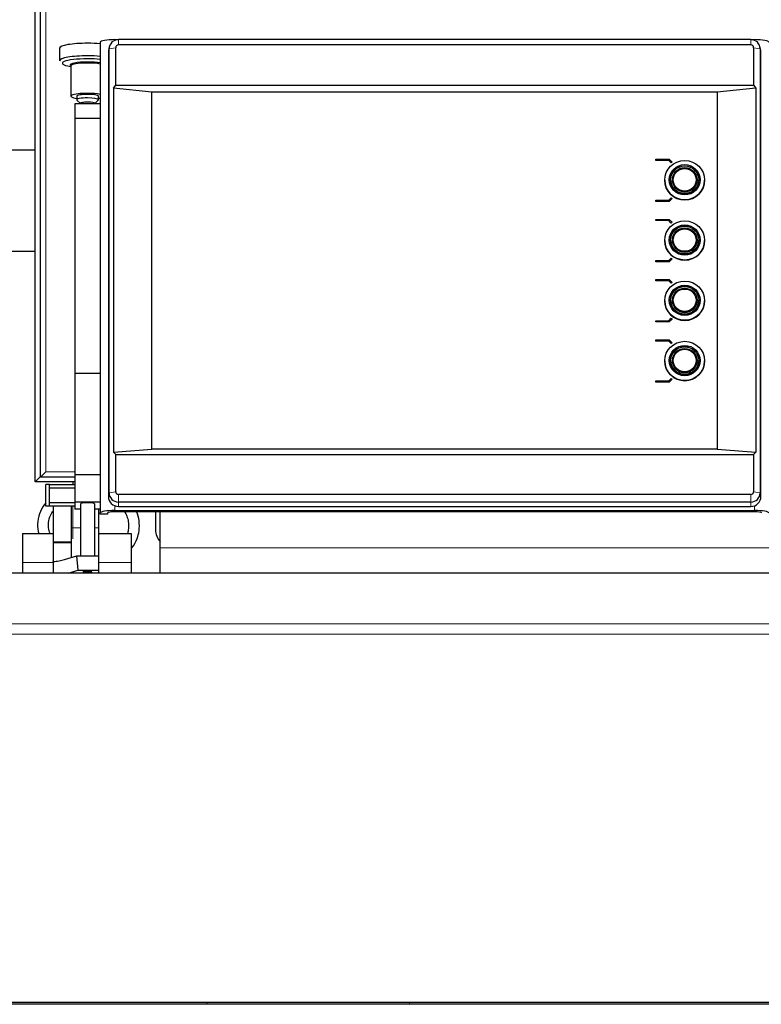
# Model space of a CAD drawing. Header units: inches. Extents: x 0 to 29700, y -16 to 21000.
# Tile 123 of 186: x 6669 to 7078, y 17999 to 18542. Entities that reach past the tile are written whole.
import ezdxf

# ---------------------------------------------------------------- set-up
doc = ezdxf.new("R2010")
doc.units = ezdxf.units.IN
doc.layers.add('254', color=7, linetype='Continuous', true_color=0xffffff)

msp = doc.modelspace()

# ---------------------------------------------------------------- linework, layer by layer
at = {"layer": '254', "color": 2, "linetype": 'Continuous', "lineweight": 25}
for p, q in [((6677.583, 18287.133), (6677.583, 19087.133)), ((6680.583, 18289.633), (6680.583, 19084.633)), ((6713.583, 18529.884), (6713.583, 18269.894)), ((6721.583, 18531.273), (6723.204, 18531.273)), ((7072.583, 18531.287), (6723.583, 18531.287)), ((7072.961, 18531.273), (7074.583, 18531.273)), ((6691.156, 18526.617), (6691.156, 18519.662)), ((6718.551, 18527.233), (6718.15, 18525.28)), ((6718.449, 18281.014), (6718.449, 18526.231)), ((6722.071, 18506.232), (6722.071, 18526.839)), ((7072.583, 18528.327), (6723.583, 18528.327)), ((7074.094, 18526.839), (7074.094, 18506.232)), ((7078.015, 18525.28), (7077.614, 18527.233)), ((7077.716, 18526.231), (7077.716, 18281.014)), ((6718.041, 18524.199), (6718.041, 18278.982)), ((7078.124, 18278.982), (7078.124, 18524.199)), ((6697.068, 18516.5), (6697.333, 18516.457)), ((6697.333, 18516.769), (6697.333, 18500.027)), ((6720.801, 18504.579), (6722.071, 18506.232)), ((6742.083, 18502.19), (6720.801, 18504.579)), ((6720.801, 18504.579), (6720.801, 18303.455)), ((6722.071, 18506.232), (7074.094, 18506.232)), ((7075.364, 18504.579), (7054.083, 18502.19)), ((7074.094, 18506.232), (7075.364, 18504.579)), ((7075.364, 18504.579), (7075.364, 18303.455)), ((6700.583, 18500.027), (6700.583, 18498.058)), ((6700.677, 18497.874), (6702.583, 18496.026)), ((6710.583, 18496.026), (6712.489, 18497.874)), ((6712.489, 18497.874), (6712.583, 18498.058)), ((6712.583, 18498.058), (6712.583, 18500.027)), ((7054.083, 18502.19), (6742.083, 18502.19)), ((6742.083, 18305.229), (6742.083, 18502.19)), ((7054.083, 18502.19), (7054.083, 18305.229)), ((6699.583, 18495.882), (6699.583, 18487.77)), ((6713.583, 18495.882), (6699.583, 18495.882)), ((6702.583, 18496.088), (6702.583, 18495.882)), ((6710.583, 18495.882), (6710.583, 18496.088)), ((6699.583, 18487.77), (6699.583, 18346.943)), ((6713.583, 18487.77), (6699.583, 18487.77)), ((6677.549, 18470.297), (6570.259, 18470.297)), ((7020.244, 18465.32), (7027.583, 18465.32)), ((7020.244, 18464.631), (7020.244, 18465.32)), ((7020.244, 18464.613), (7020.244, 18464.631)), ((7027.293, 18464.631), (7020.244, 18464.631)), ((7027.293, 18464.613), (7020.244, 18464.613)), ((7027.293, 18464.613), (7027.293, 18464.631)), ((7028.651, 18463.293), (7027.293, 18464.631)), ((7028.651, 18463.276), (7027.293, 18464.613)), ((7027.583, 18465.32), (7029.231, 18463.697)), ((7029.231, 18463.697), (7028.651, 18463.293)), ((7029.231, 18463.68), (7028.651, 18463.276)), ((7028.651, 18463.276), (7028.651, 18463.293)), ((7029.231, 18463.68), (7029.231, 18463.697)), ((7025.083, 18453.689), (7025.083, 18453.619)), ((7028.283, 18453.889), (7028.283, 18453.619)), ((7029.483, 18453.854), (7029.483, 18453.619)), ((7042.683, 18453.619), (7042.683, 18453.854)), ((7043.883, 18453.619), (7043.883, 18453.889)), ((7047.083, 18453.619), (7047.083, 18453.689)), ((7027.293, 18442.643), (7028.651, 18443.98)), ((7029.231, 18443.576), (7027.583, 18441.954)), ((7029.231, 18443.559), (7027.583, 18441.936)), ((7028.651, 18443.98), (7029.231, 18443.576)), ((7029.231, 18443.559), (7029.231, 18443.576)), ((7020.244, 18442.643), (7027.293, 18442.643)), ((7020.244, 18441.954), (7020.244, 18442.643)), ((7020.244, 18441.936), (7020.244, 18441.954)), ((7027.583, 18441.954), (7020.244, 18441.954)), ((7027.583, 18441.936), (7020.244, 18441.936)), ((7027.583, 18441.936), (7027.583, 18441.954)), ((7020.244, 18432.044), (7027.583, 18432.044)), ((7020.244, 18431.354), (7020.244, 18432.044)), ((7027.583, 18432.044), (7029.231, 18430.421)), ((7020.244, 18431.337), (7020.244, 18431.354)), ((7027.293, 18431.354), (7020.244, 18431.354)), ((7027.293, 18431.337), (7020.244, 18431.337)), ((7027.293, 18431.337), (7027.293, 18431.354)), ((7028.651, 18430.017), (7027.293, 18431.354)), ((7028.651, 18429.999), (7027.293, 18431.337)), ((7029.231, 18430.421), (7028.651, 18430.017)), ((7029.231, 18430.403), (7028.651, 18429.999)), ((7028.651, 18429.999), (7028.651, 18430.017)), ((7029.231, 18430.403), (7029.231, 18430.421)), ((7025.083, 18420.412), (7025.083, 18420.343)), ((7028.283, 18420.612), (7028.283, 18420.343)), ((7029.483, 18420.577), (7029.483, 18420.343)), ((7042.683, 18420.343), (7042.683, 18420.577)), ((7043.883, 18420.343), (7043.883, 18420.612)), ((7047.083, 18420.343), (7047.083, 18420.412)), ((6677.549, 18414.288), (6653.582, 18414.288)), ((7027.293, 18409.366), (7028.651, 18410.704)), ((7029.231, 18410.3), (7027.583, 18408.677)), ((7029.231, 18410.282), (7027.583, 18408.66)), ((7028.651, 18410.704), (7029.231, 18410.3)), ((7029.231, 18410.282), (7029.231, 18410.3)), ((7020.244, 18409.366), (7027.293, 18409.366)), ((7020.244, 18408.677), (7020.244, 18409.366)), ((7020.244, 18408.66), (7020.244, 18408.677)), ((7027.583, 18408.677), (7020.244, 18408.677)), ((7027.583, 18408.66), (7020.244, 18408.66)), ((7027.583, 18408.66), (7027.583, 18408.677)), ((7020.244, 18398.767), (7027.583, 18398.767)), ((7020.244, 18398.077), (7020.244, 18398.767)), ((7020.244, 18398.06), (7020.244, 18398.077)), ((7027.293, 18398.077), (7020.244, 18398.077)), ((7027.293, 18398.06), (7020.244, 18398.06)), ((7027.293, 18398.06), (7027.293, 18398.077)), ((7028.651, 18396.74), (7027.293, 18398.077)), ((7028.651, 18396.723), (7027.293, 18398.06)), ((7027.583, 18398.767), (7029.231, 18397.144)), ((7029.231, 18397.144), (7028.651, 18396.74)), ((7029.231, 18397.127), (7028.651, 18396.723)), ((7028.651, 18396.723), (7028.651, 18396.74)), ((7029.231, 18397.127), (7029.231, 18397.144)), ((7025.083, 18387.136), (7025.083, 18387.066)), ((7028.283, 18387.335), (7028.283, 18387.066)), ((7029.483, 18387.3), (7029.483, 18387.066)), ((7042.683, 18387.066), (7042.683, 18387.3)), ((7043.883, 18387.066), (7043.883, 18387.335)), ((7047.083, 18387.066), (7047.083, 18387.136)), ((7020.244, 18375.4), (7020.244, 18376.09)), ((7020.244, 18376.09), (7027.293, 18376.09)), ((7020.244, 18375.383), (7020.244, 18375.4)), ((7027.583, 18375.4), (7020.244, 18375.4)), ((7027.583, 18375.383), (7020.244, 18375.383)), ((7027.293, 18376.09), (7028.651, 18377.427)), ((7029.231, 18377.023), (7027.583, 18375.4)), ((7029.231, 18377.006), (7027.583, 18375.383)), ((7027.583, 18375.383), (7027.583, 18375.4)), ((7028.651, 18377.427), (7029.231, 18377.023)), ((7029.231, 18377.006), (7029.231, 18377.023)), ((7020.244, 18365.49), (7027.583, 18365.49)), ((7020.244, 18364.801), (7020.244, 18365.49)), ((7020.244, 18364.783), (7020.244, 18364.801)), ((7027.293, 18364.801), (7020.244, 18364.801)), ((7027.293, 18364.783), (7020.244, 18364.783)), ((7028.651, 18363.463), (7027.293, 18364.801)), ((7027.293, 18364.783), (7027.293, 18364.801)), ((7028.651, 18363.446), (7027.293, 18364.783)), ((7027.583, 18365.49), (7029.231, 18363.867)), ((7029.231, 18363.867), (7028.651, 18363.463)), ((7029.231, 18363.85), (7028.651, 18363.446)), ((7028.651, 18363.446), (7028.651, 18363.463)), ((7029.231, 18363.85), (7029.231, 18363.867)), ((7025.083, 18353.859), (7025.083, 18353.789)), ((7028.283, 18354.059), (7028.283, 18353.789)), ((7029.483, 18354.024), (7029.483, 18353.789)), ((7042.683, 18353.789), (7042.683, 18354.024)), ((7043.883, 18353.789), (7043.883, 18354.059)), ((7047.083, 18353.789), (7047.083, 18353.859)), ((6699.583, 18346.943), (6699.583, 18291.053)), ((6713.583, 18346.943), (6699.583, 18346.943)), ((7020.244, 18342.813), (7027.293, 18342.813)), ((7020.244, 18342.124), (7020.244, 18342.813)), ((7020.244, 18342.106), (7020.244, 18342.124)), ((7027.583, 18342.124), (7020.244, 18342.124)), ((7027.583, 18342.106), (7020.244, 18342.106)), ((7027.293, 18342.813), (7028.651, 18344.151)), ((7029.231, 18343.746), (7027.583, 18342.124)), ((7029.231, 18343.729), (7027.583, 18342.106)), ((7027.583, 18342.106), (7027.583, 18342.124)), ((7028.651, 18344.151), (7029.231, 18343.746)), ((7029.231, 18343.729), (7029.231, 18343.746)), ((6720.801, 18303.455), (6742.083, 18305.229)), ((6722.071, 18302.229), (6720.801, 18303.455)), ((6722.071, 18302.229), (7074.094, 18302.229)), ((6722.071, 18281.622), (6722.071, 18302.229)), ((7054.083, 18305.229), (6742.083, 18305.229)), ((7054.083, 18305.229), (7075.364, 18303.455)), ((7075.364, 18303.455), (7074.094, 18302.229)), ((7074.094, 18302.229), (7074.094, 18281.622)), ((6683.583, 18292.633), (6680.583, 18289.633)), ((6699.583, 18291.053), (6699.583, 18275.865)), ((6713.583, 18291.053), (6699.583, 18291.053)), ((6680.383, 18289.933), (6677.583, 18287.133)), ((6699.583, 18287.133), (6677.583, 18287.133)), ((6699.586, 18289.633), (6680.583, 18289.633)), ((6685.583, 18285.633), (6683.583, 18285.633)), ((6683.583, 18273.633), (6683.583, 18285.633)), ((6685.583, 18283.633), (6685.583, 18285.633)), ((6685.583, 18285.633), (6699.583, 18285.633)), ((6698.583, 18285.633), (6698.583, 18287.131)), ((6685.583, 18275.633), (6685.583, 18283.633)), ((6699.583, 18283.633), (6685.583, 18283.633)), ((7072.583, 18280.134), (6723.583, 18280.134)), ((6685.583, 18273.633), (6685.583, 18275.633)), ((6685.583, 18275.633), (6699.583, 18275.633)), ((6699.583, 18275.865), (6699.583, 18272.045)), ((6713.583, 18275.865), (6699.583, 18275.865)), ((6702.583, 18274.823), (6702.583, 18246.27)), ((6710.583, 18246.27), (6710.583, 18274.823)), ((7072.583, 18275.959), (6723.583, 18275.959)), ((6685.583, 18273.633), (6683.583, 18273.633)), ((6699.583, 18273.633), (6685.583, 18273.633)), ((6687.583, 18273.633), (6687.583, 18253.965)), ((6697.583, 18273.633), (6697.583, 18253.965)), ((6702.583, 18272.045), (6699.583, 18272.045)), ((6713.583, 18272.045), (6710.582, 18272.045)), ((6712.583, 18272.045), (6712.583, 18261.633)), ((6713.583, 18269.2), (6713.583, 18269.894)), ((6717.583, 18269.2), (6713.583, 18269.2)), ((6717.583, 18269.894), (6717.583, 18269.2)), ((6721.583, 18271.284), (7074.583, 18271.284)), ((7074.583, 18270.589), (6721.583, 18270.589)), ((6723.583, 18273.525), (7072.583, 18273.525)), ((6744.083, 18270.589), (6744.083, 18260.633)), ((6746.583, 18250.633), (6746.583, 18270.589)), ((6670.583, 18258.633), (6687.583, 18258.633)), ((6670.583, 18258.633), (6670.583, 18242.633)), ((6712.583, 18261.633), (6712.583, 18246.27)), ((6712.583, 18258.633), (6730.583, 18258.633)), ((6730.583, 18258.633), (6730.583, 18242.633)), ((6687.583, 18253.965), (6687.583, 18253.399)), ((6687.583, 18253.399), (6687.583, 18243.39)), ((6697.583, 18253.965), (6697.583, 18253.399)), ((6697.583, 18253.399), (6697.583, 18245.335)), ((6746.583, 18236.634), (6746.583, 18250.633)), ((6670.583, 18242.633), (6670.583, 18236.633)), ((6687.583, 18243.217), (6687.583, 18243.39)), ((6687.583, 18243.217), (6687.583, 18236.677)), ((6693.82, 18244.186), (6700.643, 18246.27)), ((6700.643, 18246.27), (6712.583, 18246.27)), ((6701.445, 18238.392), (6700.643, 18246.27)), ((6712.583, 18246.27), (6712.583, 18238.392)), ((6730.583, 18242.633), (6730.583, 18236.633)), ((7144.583, 18236.676), (6654.583, 18236.676)), ((6695.829, 18236.676), (6701.445, 18238.392)), ((6701.445, 18238.392), (6712.583, 18238.392)), ((6704.142, 18237.356), (6704.19, 18237.272)), ((6712.583, 18238.392), (6712.583, 18236.676)), ((7145.583, 17998.59), (6650.088, 17998.59)), ((7144.583, 17999.648), (6654.583, 17999.648))]:
    msp.add_line(p, q, dxfattribs=at)
at = {"layer": '254', "color": 110, "linetype": 'Continuous', "lineweight": 13}
for p, q in [((6680.383, 19084.333), (6680.383, 18289.933)), ((6683.583, 19081.633), (6683.583, 18292.633)), ((6721.583, 18531.273), (6721.583, 18530.887)), ((6723.583, 18528.327), (6723.583, 18531.287)), ((7072.583, 18528.327), (7072.583, 18531.287)), ((7074.583, 18531.273), (7074.583, 18530.887)), ((6718.449, 18526.231), (6718.041, 18524.199)), ((6722.071, 18526.839), (6718.449, 18526.231)), ((7074.094, 18526.839), (7077.716, 18526.231)), ((7077.716, 18526.231), (7078.124, 18524.199)), ((6683.583, 18292.633), (6699.59, 18292.633)), ((6680.383, 18289.933), (6680.583, 18289.933)), ((6718.449, 18281.014), (6718.041, 18278.982)), ((6722.071, 18281.622), (6718.449, 18281.014)), ((6723.583, 18280.134), (6723.583, 18275.959)), ((7072.583, 18280.134), (7072.583, 18275.959)), ((7074.094, 18281.622), (7077.716, 18281.014)), ((7077.716, 18281.014), (7078.124, 18278.982)), ((6723.583, 18275.959), (6723.583, 18273.525)), ((7072.583, 18275.959), (7072.583, 18273.525)), ((6698.383, 18273.633), (6698.383, 18261.633)), ((6721.583, 18273.896), (6721.583, 18271.284)), ((7074.583, 18273.896), (7074.583, 18271.284)), ((6697.583, 18261.633), (6698.383, 18261.633)), ((6698.383, 18261.633), (6702.583, 18261.633)), ((6710.582, 18261.633), (6712.583, 18261.633)), ((6697.583, 18253.965), (6687.583, 18253.965)), ((6697.583, 18253.399), (6687.583, 18253.399)), ((6746.583, 18250.633), (7083.578, 18250.633)), ((6670.583, 18242.633), (6687.583, 18242.633)), ((6712.583, 18242.633), (6730.583, 18242.633)), ((7144.583, 18208.663), (6654.583, 18208.663)), ((7144.583, 18203.006), (6654.583, 18203.006))]:
    msp.add_line(p, q, dxfattribs=at)
at = {"layer": '254', "color": 2, "linetype": 'Continuous', "lineweight": 25}
msp.add_arc((6754.083, 18260.633), 10, 180, 221.40962, dxfattribs=at)
for centre, major_axis, ratio, start_param, end_param in [((6721.583, 18529.884), (-8, 0), 0.1736482, 4.712389, 6.2831853), ((6723.583, 18526.231), (5.133, 0), 0.9848078, 1.5707963, 3.1415927), ((7072.583, 18526.231), (5.133, 0), 0.9848078, 0, 1.5707963), ((7074.583, 18529.884), (-8, 0), 0.1736482, 3.1415927, 4.712389), ((6706.583, 18526.617), (15.427, 0), 0.1736482, 1.5707963, 3.1415927), ((6706.583, 18526.617), (15.427, 0), 0.1736482, 1.0997538, 1.5707963), ((6723.583, 18524.199), (-5.542, 0), 0.9848078, 6.0838169, 6.2831853), ((6723.583, 18526.839), (1.511, 0), 0.9848078, 1.5707963, 3.1415927), ((7072.583, 18526.839), (1.511, 0), 0.9848078, 0, 1.5707963), ((7072.583, 18524.199), (-5.542, 0), 0.9848078, 3.1415927, 3.3409611), ((6706.583, 18519.662), (15.427, 0), 0.1736482, 1.5707963, 3.1415927), ((6706.583, 18518.276), (13.968, 0), 0.1736482, 1.5707963, 3.9631191), ((6706.583, 18517.248), (9.633, 0), 0.1736482, 1.5707963, 3.2641148), ((6706.583, 18519.662), (15.427, 0), 0.1736482, 1.0997538, 1.5707963), ((6706.583, 18518.276), (13.968, 0), 0.1736482, 1.0458558, 1.5707963), ((6706.583, 18517.248), (9.633, 0), 0.1736482, 0.7573202, 1.5707963), ((6706.583, 18516.769), (9.25, 0), 0.1736482, 1.5707963, 3.1415927), ((6706.583, 18516.769), (9.25, 0), 0.1736482, 0.7124543, 1.5707963), ((6706.583, 18500.027), (9.25, 0), 0.1736482, 1.5707963, 4.0066106), ((6706.583, 18498.058), (6, 0), 0.1736482, 1.5707963, 3.3188963), ((6706.583, 18500.027), (6, 0), 0.1736482, 1.5707963, 3.1415927), ((6706.583, 18500.027), (9.25, 0), 0.1736482, 0.7124543, 1.5707963), ((6706.583, 18500.027), (6, 0), 0.1736482, 0, 1.5707963), ((6706.583, 18498.058), (6, 0), 0.1736482, 0, 1.5707963), ((6706.583, 18500.027), (9.25, 0), 0.1736482, 5.4181674, 5.5706328), ((6706.583, 18496.088), (4, 0), 0.1736482, 1.5707963, 3.1415927), ((6706.583, 18496.088), (4, 0), 0.1736482, 0, 1.5707963), ((7036.083, 18453.619), (11, 0), 0.9848078, 3.1415927, 6.2831853), ((7036.083, 18453.889), (7.8, 0), 0.9848078, 3.1415927, 4.712389), ((7036.083, 18453.889), (6.75, 0), 0.9848078, 3.1415927, 4.712389), ((7036.083, 18453.854), (6.6, 0), 0.9848078, 3.1415927, 4.712389), ((7036.083, 18453.889), (6.75, 0), 0.9848078, 4.712389, 6.2831853), ((7036.083, 18453.889), (7.8, 0), 0.9848078, 4.712389, 6.2831853), ((7036.083, 18453.854), (6.6, 0), 0.9848078, 4.712389, 6.2831853), ((7036.083, 18420.343), (11, 0), 0.9848078, 3.1415927, 6.2831853), ((7036.083, 18420.612), (7.8, 0), 0.9848078, 3.1415927, 4.712389), ((7036.083, 18420.612), (6.75, 0), 0.9848078, 3.1415927, 4.712389), ((7036.083, 18420.577), (6.6, 0), 0.9848078, 3.1415927, 4.712389), ((7036.083, 18420.612), (6.75, 0), 0.9848078, 4.712389, 6.2831853), ((7036.083, 18420.612), (7.8, 0), 0.9848078, 4.712389, 6.2831853), ((7036.083, 18420.577), (6.6, 0), 0.9848078, 4.712389, 6.2831853), ((7036.083, 18387.066), (11, 0), 0.9848078, 3.1415927, 6.2831853), ((7036.083, 18387.335), (7.8, 0), 0.9848078, 3.1415927, 4.712389), ((7036.083, 18387.335), (6.75, 0), 0.9848078, 3.1415927, 4.712389), ((7036.083, 18387.3), (6.6, 0), 0.9848078, 3.1415927, 4.712389), ((7036.083, 18387.335), (6.75, 0), 0.9848078, 4.712389, 6.2831853), ((7036.083, 18387.335), (7.8, 0), 0.9848078, 4.712389, 6.2831853), ((7036.083, 18387.3), (6.6, 0), 0.9848078, 4.712389, 6.2831853), ((7036.083, 18353.789), (11, 0), 0.9848078, 3.1415927, 6.2831853), ((7036.083, 18354.059), (7.8, 0), 0.9848078, 3.1415927, 4.712389), ((7036.083, 18354.059), (6.75, 0), 0.9848078, 3.1415927, 4.712389), ((7036.083, 18354.024), (6.6, 0), 0.9848078, 3.1415927, 4.712389), ((7036.083, 18354.059), (6.75, 0), 0.9848078, 4.712389, 6.2831853), ((7036.083, 18354.059), (7.8, 0), 0.9848078, 4.712389, 6.2831853), ((7036.083, 18354.024), (6.6, 0), 0.9848078, 4.712389, 6.2831853), ((6723.583, 18281.014), (5.133, 0), 0.9848078, 3.1415927, 4.712389), ((6723.583, 18281.622), (1.511, 0), 0.9848078, 3.1415927, 4.712389), ((7072.583, 18281.622), (1.511, 0), 0.9848078, 4.712389, 6.2831853), ((7072.583, 18281.014), (5.133, 0), 0.9848078, 4.712389, 6.2831853), ((6706.583, 18274.823), (-4, 0), 0.1736482, 3.1415927, 6.2831853), ((6723.583, 18278.982), (-5.542, 0), 0.9848078, 0, 1.5707963), ((7072.583, 18278.982), (-5.542, 0), 0.9848078, 1.5707963, 3.1415927), ((6721.583, 18269.894), (-8, 0), 0.1736482, 4.712389, 6.2831853), ((6721.583, 18269.894), (4, 0), 0.1736482, 1.5707963, 3.1415927), ((7074.583, 18269.894), (-8, 0), 0.1736482, 3.1415927, 4.712389), ((7074.583, 18269.894), (4, 0), 0.1736482, 0, 1.5707963), ((6687.76, 18243.956), (0, 0.8), 0.5773503, 2.7468995, 3.1663313), ((6706.583, 18237.356), (-2.441, 0), 0.1736482, 4.712389, 6.2831853), ((6706.583, 18237.356), (-2.441, 0), 0.1736482, 2.9366037, 4.712389)]:
    msp.add_ellipse(centre, major_axis=major_axis, ratio=ratio, start_param=start_param, end_param=end_param, dxfattribs=at)
for centre, major_axis in [((7036.083, 18453.689), (11, 0)), ((7036.083, 18453.897), (8.5, 0)), ((7036.083, 18453.897), (7.85, 0)), ((7036.083, 18453.897), (7.75, 0)), ((7036.083, 18453.897), (6.8, 0)), ((7036.083, 18453.906), (6.3, 0)), ((7036.083, 18420.412), (11, 0)), ((7036.083, 18420.621), (8.5, 0)), ((7036.083, 18420.621), (7.85, 0)), ((7036.083, 18420.621), (7.75, 0)), ((7036.083, 18420.621), (6.8, 0)), ((7036.083, 18420.629), (6.3, 0)), ((7036.083, 18387.136), (11, 0)), ((7036.083, 18387.344), (8.5, 0)), ((7036.083, 18387.344), (7.85, 0)), ((7036.083, 18387.344), (7.75, 0)), ((7036.083, 18387.344), (6.8, 0)), ((7036.083, 18387.353), (6.3, 0)), ((7036.083, 18353.859), (11, 0)), ((7036.083, 18354.067), (8.5, 0)), ((7036.083, 18354.067), (7.85, 0)), ((7036.083, 18354.067), (7.75, 0)), ((7036.083, 18354.067), (6.8, 0)), ((7036.083, 18354.076), (6.3, 0))]:
    msp.add_ellipse(centre, major_axis=major_axis, ratio=0.9848078, dxfattribs=at)
at = {"layer": '254', "color": 110, "linetype": 'Continuous', "lineweight": 13}
msp.add_ellipse((6706.583, 18237.084), major_axis=(1.75, 0), ratio=0.1736482, dxfattribs=at)
for centre, start_param, end_param in [((6771.428, 18007.316), 1.1384346, 1.1935107), ((6882.113, 18018.525), 0.3024765, 0.4413938)]:
    msp.add_ellipse(centre, major_axis=(2.116, -20.893), ratio=0.015273, start_param=start_param, end_param=end_param, dxfattribs=at)
at = {"layer": '254', "color": 2, "linetype": 'Continuous', "lineweight": 25}
for points, knots in [([(6683.525, 18275.506), (6682.267, 18274.077), (6680.205, 18270.801), (6678.805, 18265.309), (6678.999, 18261.151), (6679.503, 18258.958), (6679.598, 18258.595)], [0, 0, 0, 0, 0.3080376, 0.6243543, 0.9373604, 1, 1, 1, 1]), ([(6685.853, 18258.601), (6685.463, 18259.593), (6684.873, 18261.91), (6684.937, 18265.844), (6686.105, 18269.002), (6687.266, 18270.668), (6687.502, 18270.973)], [0, 0, 0, 0, 0.2440277, 0.549971, 0.9149874, 1, 1, 1, 1]), ([(6726.948, 18270.663), (6727.464, 18269.866), (6728.351, 18268.095), (6729.172, 18264.938), (6729.258, 18261.671), (6728.806, 18259.464), (6728.521, 18258.561)], [0, 0, 0, 0, 0.2261323, 0.4684248, 0.7750203, 1, 1, 1, 1]), ([(6730.617, 18250.271), (6730.723, 18250.394), (6732.11, 18252.051), (6733.91, 18255.251), (6735.186, 18260.385), (6735.219, 18265.487), (6734.298, 18269.03), (6733.62, 18270.692)], [0, 0, 0, 0, 0.0224579, 0.2991577, 0.4997412, 0.7521095, 1, 1, 1, 1]), ([(6687.772, 18243.156), (6688.278, 18243.177), (6688.784, 18243.215), (6689.795, 18243.321), (6690.3, 18243.39), (6691.308, 18243.56), (6691.812, 18243.662), (6692.817, 18243.898), (6693.319, 18244.033), (6693.82, 18244.186)], [0, 0, 0, 0, 0.25, 0.25, 0.5, 0.5, 0.75, 0.75, 1, 1, 1, 1]), ([(6704.217, 18237.26), (6704.244, 18237.232), (6704.345, 18237.137), (6704.573, 18237.026), (6704.973, 18236.89), (6705.573, 18236.804), (6706.219, 18236.76), (6706.54, 18236.768), (6706.603, 18236.77)], [0, 0, 0, 0, 0.043786, 0.162486, 0.3318552, 0.666082, 0.9345857, 1, 1, 1, 1]), ([(6706.603, 18236.77), (6706.819, 18236.768), (6707.293, 18236.776), (6708.02, 18236.864), (6708.517, 18236.957), (6708.842, 18237.173), (6708.94, 18237.249)], [0, 0, 0, 0, 0.2185705, 0.5049994, 0.8463662, 1, 1, 1, 1])]:
    msp.add_open_spline(points, degree=3, knots=knots, dxfattribs=at)
at = {"layer": '254', "color": 110, "linetype": 'Continuous', "lineweight": 13}
msp.add_open_spline([(6698.383, 18261.633), (6698.383, 18261.139), (6698.383, 18260.653), (6698.383, 18259.693), (6698.383, 18259.22), (6698.383, 18258.637), (6698.383, 18258.52), (6698.383, 18258.346), (6698.383, 18258.288), (6698.383, 18258.173), (6698.383, 18257.886), (6698.383, 18257.606), (6698.383, 18256.945), (6698.383, 18256.519), (6698.383, 18255.949), (6698.383, 18255.792), (6698.383, 18255.638)], degree=3, knots=[0, 0, 0, 0, 0.2280502, 0.2280502, 0.4561003, 0.4561003, 0.5131129, 0.5131129, 0.5416192, 0.5416192, 0.5701254, 0.6841505, 0.6841505, 0.9122007, 0.9122007, 1, 1, 1, 1], dxfattribs=at)

doc.saveas('drawing.dxf')
